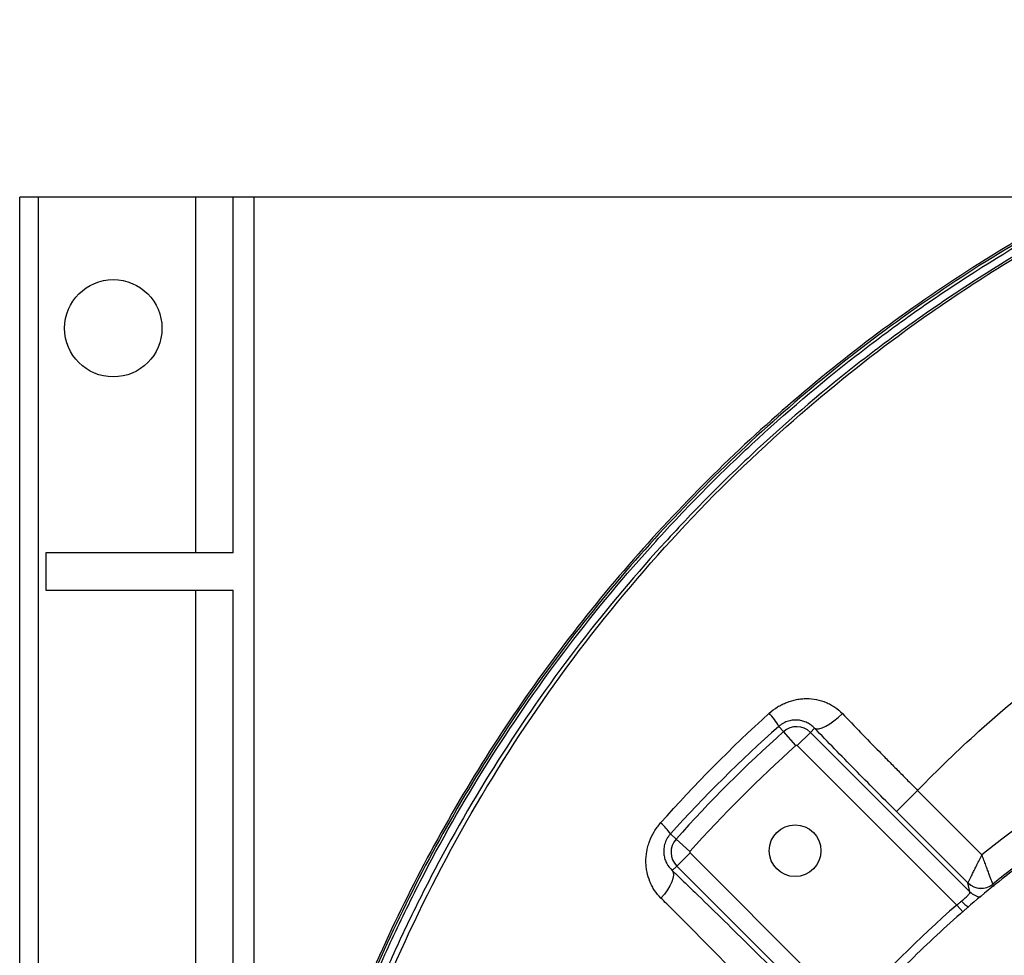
# Model space of a CAD drawing. Header units: millimetres. Extents: x 10 to 976, y 14 to 1104.
# Tile 15 of 18: x 10 to 272, y 851 to 1101. Entities that reach past the tile are written whole.
import ezdxf

# ---------------------------------------------------------------- set-up
doc = ezdxf.new("R2010")
doc.units = ezdxf.units.MM

msp = doc.modelspace()

# ---------------------------------------------------------------- linework, layer by layer
at = {"color": 7, "linetype": 'Continuous', "lineweight": 25}
for p, q in [((9.52, 223.89), (9.52, 1053.89)), ((14.52, 1053.89), (9.52, 1053.89)), ((14.52, 223.89), (14.52, 1053.89)), ((56.52, 1053.89), (14.52, 1053.89)), ((66.52, 1053.89), (56.52, 1053.89)), ((66.52, 958.89), (66.52, 1053.89)), ((72.02, 1053.89), (66.52, 1053.89)), ((296.62, 1053.89), (72.02, 1053.89)), ((72.02, 1053.89), (72.02, 731.63)), ((16.52, 958.89), (16.52, 948.89)), ((66.52, 958.89), (16.52, 958.89)), ((16.52, 948.89), (66.52, 948.89)), ((66.52, 778.89), (66.52, 948.89)), ((212.24, 912.52), (213.5, 911.11)), ((216.83, 907.38), (213.5, 911.11)), ((217.18, 907.38), (220.71, 910.91)), ((221.8, 912), (220.71, 910.91)), ((220.71, 910.91), (263.28, 868.33)), ((259.77, 864.79), (217.18, 907.38)), ((243.67, 889.77), (249.32, 895.42)), ((249.32, 895.42), (266.5, 878.24)), ((262.76, 870.69), (243.67, 889.77)), ((183.28, 883.77), (184.8, 882.41)), ((188.52, 879.08), (184.8, 882.41)), ((188.53, 878.73), (185, 875.2)), ((188.53, 878.73), (231.12, 836.14)), ((183.8, 873.99), (185, 875.2)), ((227.58, 832.63), (185, 875.2)), ((263.28, 868.33), (262.76, 870.69))]:
    msp.add_line(p, q, dxfattribs=at)
at = {"color": 8, "linetype": 'Continuous', "lineweight": 25}
for p, q in [((56.52, 958.89), (56.52, 1053.89)), ((56.52, 778.89), (56.52, 948.89)), ((269.42, 870.35), (269.56, 869.73)), ((259.77, 864.79), (261.46, 862.85))]:
    msp.add_line(p, q, dxfattribs=at)
at = {"color": 7, "linetype": 'Continuous', "lineweight": 25, "flags": 128}
for points in [[(221.8, 912), (222.29, 911.83), (222.96, 911.87), (223.8, 912.12), (224.77, 912.56), (225.83, 913.2), (226.96, 913.99), (228.1, 914.92), (229.22, 915.95)], [(183.8, 873.99), (184.05, 873.46), (184.11, 872.76), (183.97, 871.92), (183.65, 870.97), (183.15, 869.93), (182.49, 868.84), (181.69, 867.73), (180.77, 866.64)]]:
    msp.add_lwpolyline(points, dxfattribs=at)
at = {"color": 7, "linetype": 'Continuous', "lineweight": 25}
for centre, radius in [((34.52, 1018.89), 13), ((457.02, 638.89), 258.01), ((216.6, 879.3), 6.9), ((457.02, 638.89), 217.51)]:
    msp.add_circle(centre, radius, dxfattribs=at)
for centre, radius, start, end in [((457.02, 638.89), 305.92, 50.9448, 128.5189), ((457.02, 638.89), 297.95, 106.619, 129.0233), ((197.4, 904.34), 16.94, 28.874, 43.5989), ((217, 907.19), 5.25, 45, 131.8153), ((457.02, 638.89), 365.25, 131.8153, 138.1847), ((457.02, 638.89), 360.26, 131.8153, 138.1847), ((217, 907.19), 0.255, 45, 131.8153), ((172.29, 876.69), 13.08, 32.7504, 50.0381), ((188.71, 878.91), 5.25, 138.1847, 225), ((188.71, 878.91), 0.255, 138.1847, 225), ((266.29, 874.29), 5.02, 225.447, 308.5763), ((266.28, 874.25), 5.01, 225.3423, 308.8375), ((457.02, 638.89), 299.9, 131.1273, 138.8727)]:
    msp.add_arc(centre, radius, start, end, dxfattribs=at)
at = {"color": 8, "linetype": 'Continuous', "lineweight": 25}
for centre, radius, start, end in [((266.8, 871.88), 5, 225.2786, 262.123), ((270.92, 874.81), 13.33, 222.259, 233.0702)]:
    msp.add_arc(centre, radius, start, end, dxfattribs=at)
at = {"color": 7, "linetype": 'Continuous', "lineweight": 25}
for points, knots in [([(456.71, 1101.33), (436.24, 1099.21), (415.87, 1095.72), (385.67, 1088.42), (375.67, 1085.64), (355.82, 1079.4), (345.99, 1075.92), (317.05, 1064.46), (298.41, 1055.43), (262.71, 1034.83), (245.65, 1023.26), (213.35, 997.7), (198.09, 983.71), (169.71, 953.57), (156.58, 937.43), (132.87, 903.41), (122.27, 885.52), (103.82, 848.51), (95.98, 829.39), (83.18, 790.27), (78.21, 770.25), (71.21, 729.58), (69.18, 708.93), (68.56, 682.93), (68.53, 677.72), (68.69, 667.3), (68.88, 662.11), (69.78, 646.59), (70.83, 636.32), (75.25, 605.79), (79.91, 585.83), (98.7, 527.75), (117.64, 491.4), (154.84, 442.59), (168.68, 427.28), (198.81, 399.16), (215.1, 386.37), (232.36, 375.09)], [0, 0, 0, 0, 0.0625, 0.0625, 0.09375, 0.09375, 0.125, 0.125, 0.1875, 0.1875, 0.25, 0.25, 0.3125, 0.3125, 0.375, 0.375, 0.4375, 0.4375, 0.5, 0.5, 0.5625, 0.5625, 0.625, 0.625, 0.640625, 0.640625, 0.65625, 0.65625, 0.6875, 0.6875, 0.75, 0.75, 0.875, 0.875, 0.9375, 0.9375, 1, 1, 1, 1]), ([(456.76, 1100.81), (436.32, 1098.69), (415.97, 1095.2), (385.81, 1087.91), (375.82, 1085.14), (355.99, 1078.9), (346.17, 1075.43), (317.27, 1063.98), (298.65, 1054.97), (262.99, 1034.39), (245.95, 1022.83), (213.69, 997.31), (198.46, 983.33), (170.11, 953.23), (157, 937.11), (133.31, 903.13), (122.73, 885.27), (104.3, 848.3), (96.47, 829.21), (83.69, 790.13), (78.72, 770.14), (71.73, 729.51), (69.71, 708.89), (69.09, 682.93), (69.05, 677.72), (69.21, 667.32), (69.4, 662.14), (70.3, 646.64), (71.35, 636.38), (75.77, 605.89), (80.42, 585.96), (99.18, 527.96), (118.09, 491.68), (155.24, 442.93), (169.06, 427.64), (199.14, 399.57), (215.41, 386.79), (232.65, 375.52), (232.65, 375.52), (232.65, 375.52), (232.65, 375.52)], [0.0000014, 0.0000014, 0.0000014, 0.0000014, 0.0625, 0.0625, 0.09375, 0.09375, 0.125, 0.125, 0.1875, 0.1875, 0.25, 0.25, 0.3125, 0.3125, 0.375, 0.375, 0.4375, 0.4375, 0.5, 0.5, 0.5625, 0.5625, 0.625, 0.625, 0.640625, 0.640625, 0.65625, 0.65625, 0.6875, 0.6875, 0.75, 0.75, 0.875, 0.875, 0.9375, 0.9375, 1, 1, 1, 1.0000004, 1.0000004, 1.0000004, 1.0000004]), ([(424.06, 317.28), (411.84, 317.5), (399.74, 318.33), (375.76, 321.18), (363.88, 323.21), (340.35, 328.46), (328.69, 331.68), (314.27, 336.47), (311.39, 337.47), (307.09, 339.02), (305.65, 339.55), (302.79, 340.62), (301.37, 341.16), (294.27, 343.93), (288.67, 346.27), (272.09, 353.71), (261.34, 359.19), (240.43, 371.18), (230.27, 377.7), (215.5, 388.28), (210.66, 391.94), (204.7, 396.69), (203.51, 397.64), (201.15, 399.58), (199.97, 400.55), (196.46, 403.5), (194.16, 405.49), (182.76, 415.55), (174.11, 424.01), (157.72, 441.7), (149.97, 450.94), (135.39, 470.2), (128.57, 480.23), (120.63, 493.28), (119.07, 495.91), (116.04, 501.2), (114.57, 503.85), (110.24, 511.86), (107.5, 517.26), (99.7, 533.62), (95.07, 544.75), (86.94, 567.45), (83.43, 579.02), (79.76, 593.76), (79.06, 596.72), (77.74, 602.68), (77.11, 605.67), (75.35, 614.65), (74.33, 620.65), (71.74, 638.65), (70.63, 650.67), (69.99, 665.73), (69.9, 668.75), (69.8, 674.78), (69.78, 677.8), (69.85, 686.85), (70.02, 692.89), (70.62, 704.99), (71.05, 711.04), (71.89, 720.13), (72.21, 723.16), (72.9, 729.22), (73.28, 732.24), (75.34, 747.3), (77.5, 759.21), (82.81, 782.77), (85.96, 794.41), (93.26, 817.43), (97.42, 828.8), (103.25, 842.84), (104.44, 845.64), (106.91, 851.22), (108.17, 854), (112.03, 862.26), (114.71, 867.7), (123.08, 883.8), (129.1, 894.24), (148.43, 924.73), (163.03, 943.92), (181.42, 964.2), (183.5, 966.44), (187.69, 970.87), (189.81, 973.06), (196.23, 979.56), (200.6, 983.79), (213.98, 996.2), (223.24, 1004.08), (235.27, 1013.44), (237.7, 1015.29), (242.59, 1018.93), (245.06, 1020.72), (252.5, 1026.01), (257.54, 1029.42), (272.85, 1039.34), (283.34, 1045.51), (296.81, 1052.66), (299.52, 1054.06), (304.95, 1056.8), (307.68, 1058.14), (315.89, 1062.05), (321.41, 1064.54), (338.08, 1071.63), (349.36, 1075.87), (372.24, 1083.37), (383.83, 1086.67), (401.43, 1090.95), (407.34, 1092.26), (416.25, 1094.06), (419.23, 1094.63), (425.22, 1095.72), (428.22, 1096.23), (431.22, 1096.71)], [0, 0, 0, 0, 0.03125, 0.03125, 0.0625, 0.0625, 0.09375, 0.09375, 0.101562, 0.101562, 0.105469, 0.105469, 0.109375, 0.109375, 0.125, 0.125, 0.15625, 0.15625, 0.1875, 0.1875, 0.203125, 0.203125, 0.207031, 0.207031, 0.210937, 0.210937, 0.21875, 0.21875, 0.25, 0.25, 0.28125, 0.28125, 0.3125, 0.3125, 0.320312, 0.320312, 0.328125, 0.328125, 0.34375, 0.34375, 0.375, 0.375, 0.40625, 0.40625, 0.414062, 0.414062, 0.421875, 0.421875, 0.4375, 0.4375, 0.46875, 0.46875, 0.476562, 0.476562, 0.484375, 0.484375, 0.5, 0.5, 0.515625, 0.515625, 0.523437, 0.523437, 0.53125, 0.53125, 0.5625, 0.5625, 0.59375, 0.59375, 0.625, 0.625, 0.632812, 0.632812, 0.640625, 0.640625, 0.65625, 0.65625, 0.6875, 0.6875, 0.75, 0.75, 0.757812, 0.757812, 0.765625, 0.765625, 0.78125, 0.78125, 0.8125, 0.8125, 0.820312, 0.820312, 0.828125, 0.828125, 0.84375, 0.84375, 0.875, 0.875, 0.882812, 0.882812, 0.890625, 0.890625, 0.90625, 0.90625, 0.9375, 0.9375, 0.96875, 0.96875, 0.984375, 0.984375, 0.992187, 0.992187, 1, 1, 1, 1]), ([(431.54, 1094.74), (425.56, 1093.78), (419.6, 1092.7), (407.78, 1090.31), (401.9, 1089.01), (384.39, 1084.75), (372.86, 1081.47), (350.09, 1074.01), (338.87, 1069.8), (322.28, 1062.74), (316.79, 1060.27), (308.62, 1056.37), (305.91, 1055.04), (300.5, 1052.32), (297.81, 1050.93), (284.4, 1043.81), (273.97, 1037.68), (258.73, 1027.82), (253.72, 1024.42), (246.31, 1019.16), (243.86, 1017.38), (238.99, 1013.76), (236.58, 1011.92), (224.61, 1002.61), (215.38, 994.77), (202.07, 982.43), (197.72, 978.22), (191.33, 971.76), (189.22, 969.58), (185.05, 965.18), (182.99, 962.95), (164.68, 942.78), (150.15, 923.69), (130.91, 893.36), (124.92, 882.97), (116.58, 866.96), (113.9, 861.55), (110.06, 853.33), (108.81, 850.57), (106.36, 845.02), (105.16, 842.24), (99.35, 828.27), (95.22, 816.96), (87.94, 794.06), (84.8, 782.48), (79.5, 759.05), (77.35, 747.2), (75.29, 732.21), (74.91, 729.21), (74.22, 723.18), (73.9, 720.16), (73.06, 711.12), (72.63, 705.1), (72.02, 693.07), (71.85, 687.06), (71.78, 678.05), (71.79, 675.05), (71.89, 669.05), (71.98, 666.05), (72.61, 651.06), (73.71, 639.1), (76.27, 621.19), (77.28, 615.23), (79.02, 606.29), (79.64, 603.31), (80.96, 597.38), (81.65, 594.44), (85.29, 579.77), (88.78, 568.25), (96.86, 545.67), (101.46, 534.59), (109.21, 518.31), (111.93, 512.94), (116.23, 504.97), (117.7, 502.33), (120.72, 497.07), (122.26, 494.45), (130.15, 481.46), (136.94, 471.48), (151.44, 452.31), (159.14, 443.12), (175.45, 425.51), (184.05, 417.09), (195.38, 407.07), (197.68, 405.09), (201.16, 402.16), (202.33, 401.19), (204.69, 399.27), (205.87, 398.31), (211.79, 393.59), (216.61, 389.94), (231.31, 379.41), (241.41, 372.93), (262.21, 360.99), (272.9, 355.54), (289.4, 348.14), (294.97, 345.8), (302.03, 343.05), (303.45, 342.51), (306.29, 341.44), (307.72, 340.92), (312, 339.37), (314.87, 338.38), (329.22, 333.61), (340.81, 330.4), (364.22, 325.18), (376.04, 323.16), (399.9, 320.32), (411.94, 319.49), (424.1, 319.28)], [0, 0, 0, 0, 0.015625, 0.015625, 0.03125, 0.03125, 0.0625, 0.0625, 0.09375, 0.09375, 0.109375, 0.109375, 0.117188, 0.117188, 0.125, 0.125, 0.15625, 0.15625, 0.171875, 0.171875, 0.179688, 0.179688, 0.1875, 0.1875, 0.21875, 0.21875, 0.234375, 0.234375, 0.242188, 0.242188, 0.25, 0.25, 0.3125, 0.3125, 0.34375, 0.34375, 0.359375, 0.359375, 0.367188, 0.367188, 0.375, 0.375, 0.40625, 0.40625, 0.4375, 0.4375, 0.46875, 0.46875, 0.476563, 0.476563, 0.484375, 0.484375, 0.5, 0.5, 0.515625, 0.515625, 0.523438, 0.523438, 0.53125, 0.53125, 0.5625, 0.5625, 0.578125, 0.578125, 0.585938, 0.585938, 0.59375, 0.59375, 0.625, 0.625, 0.65625, 0.65625, 0.671875, 0.671875, 0.679688, 0.679688, 0.6875, 0.6875, 0.71875, 0.71875, 0.75, 0.75, 0.78125, 0.78125, 0.789063, 0.789063, 0.792969, 0.792969, 0.796875, 0.796875, 0.8125, 0.8125, 0.84375, 0.84375, 0.875, 0.875, 0.890625, 0.890625, 0.894531, 0.894531, 0.898438, 0.898438, 0.90625, 0.90625, 0.9375, 0.9375, 0.96875, 0.96875, 1, 1, 1, 1]), ([(447.57, 331.6), (440.94, 331.07), (398.23, 328.92), (346.16, 336.15), (277.5, 360.56), (215.48, 394.14), (168.4, 438.68), (123.44, 497.05), (93.45, 554.58), (76.98, 627.12), (74.56, 664.66), (74.2, 707.08), (79.69, 763.08), (96.79, 818.79), (119.66, 872.39), (149.9, 925.71), (197.81, 979.47), (242.73, 1016.75), (291.28, 1049.12), (333.08, 1068.12), (384.2, 1085.08), (407.76, 1090.86), (431.54, 1094.74)], [0.0080829, 0.0080829, 0.0080829, 0.0080829, 0.0251074, 0.1177428, 0.1428604, 0.2103782, 0.2935657, 0.3030135, 0.3956489, 0.4563006, 0.4882843, 0.4882843, 0.560176, 0.6263369, 0.6320677, 0.7039595, 0.7758512, 0.8075328, 0.8477429, 0.9196346, 0.9196346, 0.9788971, 0.9788971, 0.9788971, 0.9788971]), ([(249.32, 895.42), (254.61, 900.88), (267.28, 913.11), (290.6, 932.33), (328.26, 957.58), (360.66, 972.27), (406.83, 986.72), (431.8, 991.21), (457.02, 992.23)], [0.7518423, 0.7518423, 0.7518423, 0.7518423, 0.7758512, 0.8075328, 0.8477429, 0.9196346, 0.9196346, 1, 1, 1, 1]), ([(209.67, 916.02), (210.37, 916.65), (211.12, 917.21), (212.3, 917.94), (212.7, 918.17), (213.53, 918.58), (213.95, 918.77), (215.24, 919.27), (216.11, 919.52), (217.44, 919.78), (217.89, 919.84), (218.79, 919.93), (219.23, 919.95), (220.56, 919.95), (221.45, 919.86), (223.2, 919.52), (224.04, 919.27), (225.25, 918.76), (225.65, 918.57), (226.43, 918.16), (226.81, 917.93), (227.92, 917.18), (228.6, 916.6), (229.22, 915.95)], [0, 0, 0, 0, 0.125, 0.125, 0.1875, 0.1875, 0.25, 0.25, 0.375, 0.375, 0.4375, 0.4375, 0.5, 0.5, 0.625, 0.625, 0.75, 0.75, 0.8125, 0.8125, 0.875, 0.875, 1, 1, 1, 1]), ([(229.22, 915.95), (232.44, 912.6), (235.73, 909.21), (239.93, 904.91), (240.78, 904.05), (242.48, 902.33), (244.18, 900.6), (245.89, 898.88), (247.17, 897.58), (247.6, 897.15), (248.46, 896.29), (248.89, 895.85), (249.32, 895.42)], [0, 0, 0, 0, 0.5, 0.5, 0.625, 0.625, 0.75, 0.875, 0.875, 0.9375, 0.9375, 1, 1, 1, 1]), ([(221.8, 912), (221.51, 912.32), (221.19, 912.6), (220.52, 913.1), (220.17, 913.32), (219.43, 913.68), (219.05, 913.83), (218.25, 914.06), (217.84, 914.14), (217.01, 914.22), (216.58, 914.23), (215.7, 914.15), (215.26, 914.07), (214.38, 913.81), (213.92, 913.63), (213.27, 913.27), (213.06, 913.14), (212.64, 912.85), (212.43, 912.69), (212.24, 912.52)], [0, 0, 0, 0, 0.125, 0.125, 0.25, 0.25, 0.375, 0.375, 0.5, 0.5, 0.625, 0.625, 0.75, 0.75, 0.875, 0.875, 0.9375, 0.9375, 1, 1, 1, 1]), ([(243.67, 889.77), (239.9, 893.54), (236.2, 897.27), (228.91, 904.68), (225.33, 908.36), (221.8, 912)], [0, 0, 0, 0, 0.5, 0.5, 1, 1, 1, 1]), ([(305.77, 894.89), (302.7, 893.1), (294.03, 888.06), (280.49, 878.57), (265.19, 866.57), (250.74, 853.55), (237.16, 839.62), (224.52, 824.84), (212.88, 809.26), (202.27, 792.95), (192.76, 775.99), (184.37, 758.44), (177.14, 740.38), (171.11, 721.89), (166.31, 703.04), (162.71, 683.92), (160.5, 664.61), (159.49, 650.67), (159.61, 643.21), (159.62, 642.22)], [0, 0, 0, 0, 0.034908, 0.098599, 0.162291, 0.225982, 0.289673, 0.353364, 0.417055, 0.480746, 0.544437, 0.608129, 0.67182, 0.735511, 0.799202, 0.862893, 0.926584, 0.990276, 1, 1, 1, 1]), ([(180.77, 866.64), (180.13, 867.27), (179.57, 867.95), (178.84, 869.05), (178.61, 869.43), (178.2, 870.21), (178, 870.62), (177.49, 871.86), (177.23, 872.71), (176.97, 874.03), (176.9, 874.47), (176.8, 875.38), (176.77, 875.84), (176.76, 877.22), (176.83, 878.14), (177.07, 879.52), (177.17, 879.98), (177.42, 880.89), (177.56, 881.35), (178.06, 882.69), (178.48, 883.55), (179.46, 885.2), (180.04, 885.99), (180.69, 886.72)], [0, 0, 0, 0, 0.125, 0.125, 0.1875, 0.1875, 0.25, 0.25, 0.375, 0.375, 0.4375, 0.4375, 0.5, 0.5, 0.625, 0.625, 0.6875, 0.6875, 0.75, 0.75, 0.875, 0.875, 1, 1, 1, 1]), ([(183.28, 883.77), (183.1, 883.57), (182.93, 883.35), (182.61, 882.91), (182.47, 882.68), (182.21, 882.21), (182.1, 881.97), (181.9, 881.48), (181.82, 881.23), (181.62, 880.5), (181.54, 880.02), (181.5, 879.33), (181.5, 879.11), (181.52, 878.66), (181.54, 878.43), (181.63, 877.79), (181.72, 877.38), (181.98, 876.6), (182.14, 876.23), (182.71, 875.16), (183.2, 874.54), (183.8, 873.99)], [0, 0, 0, 0, 0.0625, 0.0625, 0.125, 0.125, 0.1875, 0.1875, 0.25, 0.25, 0.375, 0.375, 0.4375, 0.4375, 0.5, 0.5, 0.625, 0.625, 0.75, 0.75, 1, 1, 1, 1]), ([(262.76, 870.71), (262.78, 870.75), (262.83, 870.84), (262.96, 871.1), (263.05, 871.28), (263.21, 871.6), (263.26, 871.72), (263.39, 871.97), (263.46, 872.11), (263.67, 872.54), (263.83, 872.86), (264.09, 873.38), (264.18, 873.56), (264.36, 873.93), (264.46, 874.13), (264.75, 874.72), (264.96, 875.13), (265.38, 875.98), (265.6, 876.42), (265.93, 877.1), (266.05, 877.32), (266.28, 877.78), (266.39, 878.01), (266.5, 878.24)], [0, 0, 0, 0, 0.125, 0.125, 0.25, 0.25, 0.3125, 0.3125, 0.375, 0.375, 0.5, 0.5, 0.5625, 0.5625, 0.625, 0.625, 0.75, 0.75, 0.875, 0.875, 0.9375, 0.9375, 1, 1, 1, 1]), ([(269.42, 870.36), (269.4, 870.4), (269.37, 870.5), (269.27, 870.77), (269.2, 870.95), (269.07, 871.29), (269.03, 871.41), (268.93, 871.68), (268.87, 871.82), (268.7, 872.27), (268.58, 872.61), (268.38, 873.15), (268.31, 873.34), (268.16, 873.73), (268.09, 873.93), (267.86, 874.55), (267.7, 874.98), (267.37, 875.87), (267.2, 876.33), (266.94, 877.04), (266.85, 877.28), (266.68, 877.76), (266.59, 878), (266.5, 878.24)], [0, 0, 0, 0, 0.125, 0.125, 0.25, 0.25, 0.3125, 0.3125, 0.375, 0.375, 0.5, 0.5, 0.5625, 0.5625, 0.625, 0.625, 0.75, 0.75, 0.875, 0.875, 0.9375, 0.9375, 1, 1, 1, 1]), ([(183.8, 873.99), (184.93, 872.91), (186.07, 871.81), (188.38, 869.59), (189.54, 868.47), (193.02, 865.09), (195.36, 862.82), (200.06, 858.21), (202.43, 855.88), (207.18, 851.18), (209.58, 848.8), (211.98, 846.39)], [0, 0, 0, 0, 0.125, 0.125, 0.25, 0.25, 0.5, 0.5, 0.75, 0.75, 1, 1, 1, 1]), ([(261.05, 865.84), (261.23, 865.99), (261.4, 866.14), (261.74, 866.42), (261.89, 866.56), (262.19, 866.83), (262.32, 866.96), (262.57, 867.21), (262.69, 867.32), (262.89, 867.54), (262.97, 867.64), (263.11, 867.83), (263.17, 867.91), (263.3, 868.14), (263.32, 868.26), (263.28, 868.33)], [0, 0, 0, 0, 0.125, 0.125, 0.25, 0.25, 0.375, 0.375, 0.5, 0.5, 0.625, 0.625, 0.75, 0.75, 1, 1, 1, 1]), ([(206.33, 840.74), (206.27, 840.81), (206.2, 840.88), (206.06, 841.02), (205.86, 841.24), (205.38, 841.73), (204.43, 842.71), (203.62, 843.55), (201.99, 845.23), (200.92, 846.34), (197.68, 849.66), (195.54, 851.84), (191.28, 856.16), (189.16, 858.3), (185.99, 861.46), (184.94, 862.51), (182.84, 864.59), (181.8, 865.62), (180.77, 866.64)], [0, 0, 0, 0, 0.007813, 0.007813, 0.015625, 0.03125, 0.0625, 0.125, 0.125, 0.25, 0.25, 0.5, 0.5, 0.75, 0.75, 0.875, 0.875, 1, 1, 1, 1]), ([(259.77, 864.79), (259.99, 864.96), (260.21, 865.14), (260.64, 865.49), (260.84, 865.67), (261.05, 865.84)], [0, 0, 0, 0, 0.5, 0.5, 1, 1, 1, 1])]:
    msp.add_open_spline(points, degree=3, knots=knots, dxfattribs=at)
for points in [[(180.69, 886.72), (189.8, 897.02), (199.46, 906.78), (209.67, 916.02)], [(212.24, 912.52), (202.05, 903.47), (192.4, 893.88), (183.28, 883.77)], [(262.76, 870.69), (262.76, 870.69), (262.76, 870.7), (262.76, 870.71)], [(269.42, 870.36), (269.42, 870.36), (269.42, 870.35), (269.42, 870.35)]]:
    msp.add_open_spline(points, degree=3, dxfattribs=at)

doc.saveas('drawing.dxf')
